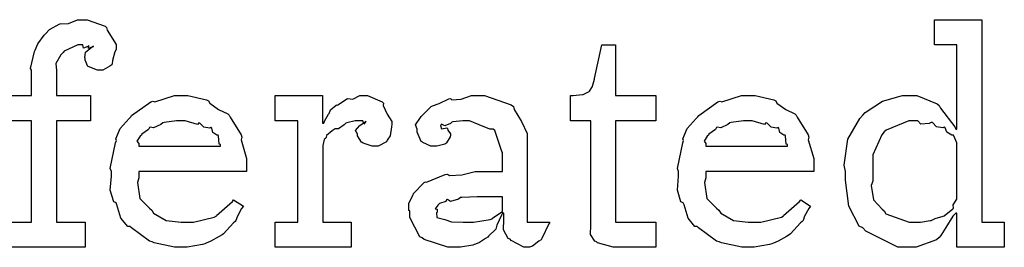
# Model space of a CAD drawing. Extents: x 0 to 8.5, y 0 to 11.
# Tile 197 of 256: x 5.856 to 6.396, y 2.89 to 3.015. Entities that reach past the tile are written whole.
import ezdxf

# ---------------------------------------------------------------- set-up
doc = ezdxf.new("R2010")
doc.units = 0
doc.layers.get('0').update_dxf_attribs({"linetype": 'CONTINUOUS'})

msp = doc.modelspace()

# ---------------------------------------------------------------- linework, layer by layer
at = {"color": 0}
for points in [[(5.84993, 2.97347), (5.86208, 2.97347), (5.86208, 2.98736), (5.8616, 2.98839), (5.86372, 2.99761), (5.86404, 2.99843), (5.86404, 2.99843), (5.8655, 3.0019), (5.86908, 3.00672), (5.86968, 3.00732), (5.86968, 3.00732), (5.8719, 3.00982), (5.87733, 3.01264), (5.87815, 3.01297), (5.87819, 3.01281), (5.88232, 3.01313), (5.88732, 3.01514), (5.889, 3.01514), (5.89258, 3.01514), (5.90246, 3.01156), (5.90332, 3.01079), (5.90369, 3.00933), (5.90853, 3.00151), (5.90853, 2.99886), (5.90782, 2.99744), (5.90657, 2.99274), (5.90642, 2.99083), (5.90614, 2.9904), (5.90506, 2.98964), (5.90115, 2.98736), (5.89985, 2.98736), (5.89833, 2.98736), (5.89415, 2.98899), (5.89378, 2.98931), (5.89307, 2.98942), (5.8916, 2.99294), (5.8916, 2.99408), (5.89139, 2.99419), (5.89176, 2.99724), (5.8954, 3.00017), (5.89615, 3.00037), (5.89615, 3.0006), (5.89556, 3.00017), (5.89339, 2.99929), (5.89356, 3.00103), (5.89356, 3.00103), (5.89301, 3.00049), (5.89068, 2.99951), (5.89019, 3.00125), (5.89008, 3.00125), (5.88743, 3.00125), (5.88004, 2.99783), (5.87944, 2.99713), (5.87819, 2.99588), (5.87549, 2.99115), (5.87576, 2.98719), (5.87576, 2.98583), (5.87576, 2.97347), (5.89442, 2.97347), (5.89442, 2.95958), (5.87576, 2.95958), (5.87576, 2.90403), (5.8916, 2.90403), (5.8916, 2.89014), (5.84993, 2.89014)], [(5.84993, 2.90403), (5.86208, 2.90403), (5.86208, 2.95958), (5.84993, 2.95958)]]:
    msp.add_lwpolyline(points, dxfattribs=at)
for points in [[(6.34407, 2.89014), (6.33768, 2.89014), (6.3201, 2.89903), (6.31847, 2.90076), (6.31651, 2.90169), (6.31076, 2.91265), (6.30892, 2.92703), (6.30892, 2.93181), (6.30821, 2.93517), (6.31022, 2.9496), (6.31685, 2.96089), (6.31847, 2.96263), (6.31976, 2.96419), (6.32921, 2.97038), (6.34033, 2.97347), (6.34407, 2.97347), (6.34814, 2.97347), (6.35932, 2.96897), (6.36035, 2.96804), (6.36106, 2.96647), (6.36897, 2.95632), (6.36947, 2.95503), (6.37011, 2.95503), (6.37011, 3.00125), (6.35775, 3.00125), (6.35775, 3.01514), (6.38379, 3.01514), (6.38379, 2.90403), (6.39615, 2.90403), (6.39615, 2.89014), (6.37011, 2.89014), (6.37011, 2.90881), (6.36947, 2.90881), (6.36789, 2.90717), (6.3641, 2.9011), (6.36139, 2.89654), (6.36035, 2.89556), (6.359, 2.89421), (6.34776, 2.89014), (6.34407, 2.89014)], [(6.18446, 2.89014), (6.18143, 2.89014), (6.17285, 2.89268), (6.17231, 2.89318), (6.17128, 2.89344), (6.16889, 2.89714), (6.16906, 2.90235), (6.16906, 2.90403), (6.16906, 2.95958), (6.15799, 2.95958), (6.15799, 2.97347), (6.1595, 2.97347), (6.1595, 2.97347), (6.16461, 2.97401), (6.16493, 2.97412), (6.16525, 2.97418), (6.16818, 2.97569), (6.1684, 2.97586), (6.1684, 2.97586), (6.17003, 2.9784), (6.17014, 2.97868), (6.17014, 2.97868), (6.17111, 2.98242), (6.17122, 2.98281), (6.17513, 3.00125), (6.18272, 3.00125), (6.18272, 2.97347), (6.20486, 2.97347), (6.20486, 2.95958), (6.18272, 2.95958), (6.18272, 2.90403), (6.20486, 2.90403), (6.20486, 2.89014), (6.20389, 2.89014), (6.20167, 2.89014), (6.20096, 2.89014), (6.19971, 2.89014), (6.19689, 2.89014), (6.19596, 2.89014), (6.19456, 2.89014), (6.19135, 2.89014), (6.19032, 2.89014), (6.18886, 2.89014), (6.18554, 2.89014), (6.18446, 2.89014)], [(5.94476, 2.89014), (5.94065, 2.89014), (5.92947, 2.89268), (5.92828, 2.89318), (5.92686, 2.89344), (5.91694, 2.90076), (5.91613, 2.90164), (5.91493, 2.90158), (5.91118, 2.90619), (5.90896, 2.91342), (5.90853, 2.91465), (5.90728, 2.91504), (5.90528, 2.92156), (5.90593, 2.92925), (5.90593, 2.93181), (5.90528, 2.93338), (5.90826, 2.94749), (5.90875, 2.94874), (5.90831, 2.94976), (5.91075, 2.9554), (5.91569, 2.96089), (5.91656, 2.96175), (5.91704, 2.96251), (5.92751, 2.96994), (5.92871, 2.97043), (5.92969, 2.97006), (5.94049, 2.97347), (5.94412, 2.97347), (5.94792, 2.97347), (5.95817, 2.97114), (5.95931, 2.97065), (5.95996, 2.96929), (5.96479, 2.96588), (5.96983, 2.96349), (5.9706, 2.96263), (5.97108, 2.96153), (5.97711, 2.95188), (5.97754, 2.95068), (5.97715, 2.94911), (5.98014, 2.93892), (5.98014, 2.93549), (5.98014, 2.93181), (5.9209, 2.93181), (5.9209, 2.92833), (5.92019, 2.92572), (5.92156, 2.91694), (5.92686, 2.91162), (5.92806, 2.91054), (5.9291, 2.9089), (5.93608, 2.90483), (5.94422, 2.90403), (5.94694, 2.90403), (5.95107, 2.90403), (5.9624, 2.90674), (5.96343, 2.90728), (5.96365, 2.90761), (5.97239, 2.91531), (5.97299, 2.91618), (5.9784, 2.91271), (5.97743, 2.91151), (5.97515, 2.90733), (5.97428, 2.90489), (5.97385, 2.90424), (5.97288, 2.90354), (5.96739, 2.89762), (5.96669, 2.89708), (5.96517, 2.89615), (5.96061, 2.89344), (5.95801, 2.89242), (5.95714, 2.89208), (5.95594, 2.8916), (5.94754, 2.89014), (5.94476, 2.89014)], [(5.99593, 2.90403), (6.00831, 2.90403), (6.00831, 2.95958), (5.99593, 2.95958), (5.99593, 2.97347), (6.02175, 2.97347), (6.02175, 2.95828), (6.02263, 2.95828), (6.02263, 2.95828), (6.02294, 2.95947), (6.02512, 2.96326), (6.02544, 2.96371), (6.02544, 2.96371), (6.02615, 2.96571), (6.02935, 2.96815), (6.02979, 2.96847), (6.03006, 2.96821), (6.0351, 2.97174), (6.03564, 2.97194), (6.03564, 2.97185), (6.03857, 2.97157), (6.04237, 2.97347), (6.04368, 2.97347), (6.0466, 2.97347), (6.05464, 2.97006), (6.05539, 2.96935), (6.05512, 2.96799), (6.05724, 2.96332), (6.05994, 2.95925), (6.05994, 2.95785), (6.05974, 2.95622), (6.05892, 2.95128), (6.05778, 2.94949), (6.05735, 2.94894), (6.05692, 2.94814), (6.05236, 2.94569), (6.05083, 2.94569), (6.04904, 2.94569), (6.04411, 2.94732), (6.04368, 2.94764), (6.04318, 2.94781), (6.04107, 2.95144), (6.04107, 2.95264), (6.04081, 2.95264), (6.03993, 2.95426), (6.04215, 2.95676), (6.04237, 2.95697), (6.04232, 2.95697), (6.04226, 2.95697), (6.04531, 2.9591), (6.04563, 2.95915), (6.04563, 2.95936), (6.04551, 2.95899), (6.04454, 2.95785), (6.04406, 2.95958), (6.04389, 2.95958), (6.04329, 2.95958), (6.04194, 2.95958), (6.0415, 2.95958), (6.03976, 2.95958), (6.0351, 2.9585), (6.03456, 2.95828), (6.03381, 2.95736), (6.03054, 2.95518), (6.02865, 2.95514), (6.02826, 2.95481), (6.02718, 2.95404), (6.02408, 2.9515), (6.02387, 2.95036), (6.02371, 2.95003), (6.02279, 2.94933), (6.02197, 2.94596), (6.02197, 2.94482), (6.02197, 2.90403), (6.0376, 2.90403), (6.0376, 2.89014), (5.99593, 2.89014), (5.99593, 2.90403)], [(6.09538, 2.89014), (6.09065, 2.89014), (6.07764, 2.89447), (6.0765, 2.89535), (6.07525, 2.89583), (6.06976, 2.90657), (6.06976, 2.9101), (6.06922, 2.91037), (6.06917, 2.91428), (6.0714, 2.91878), (6.07172, 2.91943), (6.07161, 2.91954), (6.07769, 2.92572), (6.07844, 2.92617), (6.07894, 2.92594), (6.08914, 2.93007), (6.09039, 2.93028), (6.09153, 2.92953), (6.09836, 2.9299), (6.10568, 2.93181), (6.10818, 2.93181), (6.12056, 2.93181), (6.12056, 2.94222), (6.12022, 2.94276), (6.11638, 2.95432), (6.11556, 2.95503), (6.11372, 2.95503), (6.10792, 2.95731), (6.10254, 2.95958), (6.10081, 2.95958), (6.09879, 2.95958), (6.09337, 2.95904), (6.09278, 2.95893), (6.09212, 2.95817), (6.08897, 2.95676), (6.08724, 2.95779), (6.08692, 2.95763), (6.08692, 2.95742), (6.08664, 2.95708), (6.08718, 2.95514), (6.09006, 2.95568), (6.09039, 2.95546), (6.09056, 2.95454), (6.09212, 2.95247), (6.09212, 2.95176), (6.09185, 2.95079), (6.08996, 2.94754), (6.08951, 2.94721), (6.08908, 2.94683), (6.08453, 2.94569), (6.08301, 2.94569), (6.08138, 2.94569), (6.07693, 2.94769), (6.0765, 2.94808), (6.07596, 2.94829), (6.07389, 2.95335), (6.07389, 2.95503), (6.07374, 2.95503), (6.07286, 2.95747), (6.07568, 2.96143), (6.07607, 2.96197), (6.07633, 2.96235), (6.08149, 2.96739), (6.08214, 2.96783), (6.08214, 2.96778), (6.08583, 2.96912), (6.09115, 2.97174), (6.09212, 2.97194), (6.09283, 2.97119), (6.09804, 2.97157), (6.10368, 2.97347), (6.10558, 2.97347), (6.11083, 2.97347), (6.12532, 2.96843), (6.12663, 2.96739), (6.12706, 2.96576), (6.13108, 2.95925), (6.13422, 2.95269), (6.13422, 2.95047), (6.13422, 2.90403), (6.1466, 2.90403), (6.14615, 2.9031), (6.14231, 2.89497), (6.14182, 2.89426), (6.14063, 2.89344), (6.13721, 2.89068), (6.13542, 2.89014), (6.13488, 2.89014), (6.13238, 2.89014), (6.12543, 2.89393), (6.12489, 2.89469), (6.12369, 2.89507), (6.12125, 2.89968), (6.12142, 2.90539), (6.12142, 2.90728), (6.12142, 2.90881), (6.12056, 2.90881), (6.12001, 2.90782), (6.11762, 2.90224), (6.11729, 2.90164), (6.11697, 2.90018), (6.11301, 2.89621), (6.11253, 2.89578), (6.11139, 2.89507), (6.10796, 2.89285), (6.10585, 2.89193), (6.10514, 2.89165), (6.10428, 2.89128), (6.0976, 2.89014), (6.09538, 2.89014)], [(6.25613, 2.89014), (6.25201, 2.89014), (6.24083, 2.89268), (6.23964, 2.89318), (6.23822, 2.89344), (6.22831, 2.90076), (6.22749, 2.90164), (6.22629, 2.90158), (6.22254, 2.90619), (6.22032, 2.91342), (6.21989, 2.91465), (6.21864, 2.91504), (6.21664, 2.92156), (6.21729, 2.92925), (6.21729, 2.93181), (6.21664, 2.93338), (6.21962, 2.94749), (6.22011, 2.94874), (6.21967, 2.94976), (6.22211, 2.9554), (6.22706, 2.96089), (6.22792, 2.96175), (6.2284, 2.96251), (6.23888, 2.96994), (6.24007, 2.97043), (6.24104, 2.97006), (6.25185, 2.97347), (6.25549, 2.97347), (6.25928, 2.97347), (6.26953, 2.97114), (6.27067, 2.97065), (6.27132, 2.96929), (6.27615, 2.96588), (6.28119, 2.96349), (6.28196, 2.96263), (6.28244, 2.96153), (6.28847, 2.95188), (6.2889, 2.95068), (6.28851, 2.94911), (6.2915, 2.93892), (6.2915, 2.93549), (6.2915, 2.93181), (6.23226, 2.93181), (6.23226, 2.92833), (6.23156, 2.92572), (6.23292, 2.91694), (6.23822, 2.91162), (6.23942, 2.91054), (6.24046, 2.9089), (6.24744, 2.90483), (6.25558, 2.90403), (6.25831, 2.90403), (6.26243, 2.90403), (6.27376, 2.90674), (6.27479, 2.90728), (6.27501, 2.90761), (6.28375, 2.91531), (6.28435, 2.91618), (6.28976, 2.91271), (6.28879, 2.91151), (6.28651, 2.90733), (6.28564, 2.90489), (6.28521, 2.90424), (6.28424, 2.90354), (6.27875, 2.89762), (6.27806, 2.89708), (6.27653, 2.89615), (6.27197, 2.89344), (6.26937, 2.89242), (6.2685, 2.89208), (6.26731, 2.8916), (6.2589, 2.89014), (6.25613, 2.89014)], [(5.9209, 2.94569), (5.96582, 2.94569), (5.96582, 2.94656), (5.96506, 2.94683), (5.96474, 2.95139), (5.96451, 2.95176), (5.96382, 2.95171), (5.96164, 2.95324), (5.96104, 2.95562), (5.96061, 2.95589), (5.9599, 2.95551), (5.95676, 2.95617), (5.95454, 2.95839), (5.95389, 2.9585), (5.95318, 2.95763), (5.94635, 2.95958), (5.94412, 2.95958), (5.94163, 2.95958), (5.93485, 2.95871), (5.93414, 2.9585), (5.93306, 2.95763), (5.9291, 2.95583), (5.92719, 2.95617), (5.92676, 2.95589), (5.92622, 2.95475), (5.92264, 2.95221), (5.92242, 2.95176), (5.92165, 2.95117), (5.91997, 2.94851), (5.9209, 2.94706), (5.9209, 2.94656), (5.9209, 2.94569)], [(6.23226, 2.94569), (6.27718, 2.94569), (6.27718, 2.94656), (6.27642, 2.94683), (6.2761, 2.95139), (6.27588, 2.95176), (6.27518, 2.95171), (6.273, 2.95324), (6.2724, 2.95562), (6.27197, 2.95589), (6.27126, 2.95551), (6.26812, 2.95617), (6.2659, 2.95839), (6.26525, 2.9585), (6.26454, 2.95763), (6.25771, 2.95958), (6.25549, 2.95958), (6.25299, 2.95958), (6.24621, 2.95871), (6.2455, 2.9585), (6.24442, 2.95763), (6.24046, 2.95583), (6.23856, 2.95617), (6.23812, 2.95589), (6.23757, 2.95475), (6.234, 2.95221), (6.23378, 2.95176), (6.23301, 2.95117), (6.23133, 2.94851), (6.23226, 2.94706), (6.23226, 2.94656), (6.23226, 2.94569)], [(6.34819, 2.90403), (6.35015, 2.90403), (6.35536, 2.90479), (6.35601, 2.90489), (6.35601, 2.90489), (6.35813, 2.90588), (6.36263, 2.90722), (6.36317, 2.9075), (6.36317, 2.9075), (6.36783, 2.91124), (6.36817, 2.91162), (6.36817, 2.91162), (6.36811, 2.91347), (6.37011, 2.9165), (6.37011, 2.91749), (6.37011, 2.94613), (6.37011, 2.94754), (6.36849, 2.95139), (6.36817, 2.95176), (6.36729, 2.95171), (6.36453, 2.9534), (6.36372, 2.95583), (6.36317, 2.95611), (6.36236, 2.95574), (6.35894, 2.95632), (6.35667, 2.95861), (6.35601, 2.95871), (6.35482, 2.95811), (6.35037, 2.95774), (6.34874, 2.95958), (6.34819, 2.95958), (6.34369, 2.95958), (6.33128, 2.95454), (6.33018, 2.9535), (6.329, 2.95188), (6.32389, 2.94092), (6.32389, 2.93722), (6.32389, 2.92638), (6.32314, 2.9241), (6.32428, 2.91613), (6.3291, 2.91114), (6.33018, 2.9101), (6.33111, 2.90858), (6.34392, 2.90403), (6.34819, 2.90403)], [(6.10124, 2.90403), (6.10465, 2.90403), (6.11393, 2.90549), (6.1149, 2.90576), (6.11486, 2.90593), (6.12056, 2.90972), (6.12056, 2.91097), (6.12056, 2.91792), (6.10969, 2.91792), (6.10667, 2.91792), (6.09836, 2.91758), (6.09754, 2.91749), (6.09646, 2.91661), (6.09218, 2.91525), (6.09039, 2.91635), (6.08996, 2.91618), (6.08957, 2.91536), (6.08604, 2.91422), (6.08583, 2.91401), (6.08524, 2.91342), (6.08365, 2.91135), (6.08475, 2.91108), (6.08475, 2.91097), (6.08475, 2.90944), (6.08436, 2.90901), (6.08464, 2.90642), (6.08832, 2.9056), (6.08908, 2.90533), (6.08908, 2.90533), (6.09256, 2.90419), (6.09907, 2.90403), (6.10124, 2.90403)]]:
    msp.add_lwpolyline(points, close=True, dxfattribs=at)

doc.saveas('drawing.dxf')
